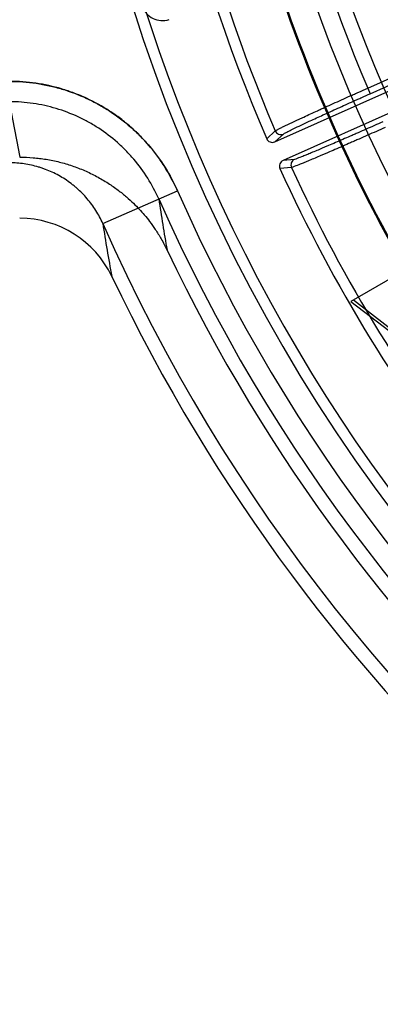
# Model space of a CAD drawing. Header units: millimetres. Extents: x 0 to 297, y 0 to 210.
# Tile 8 of 256: x 142.405 to 142.547, y 90.388 to 90.775. Entities that reach past the tile are written whole.
import ezdxf

# ---------------------------------------------------------------- set-up
doc = ezdxf.new("R2010")
doc.units = ezdxf.units.MM
doc.header["$LTSCALE"] = 16.335
doc.layers.get('0').update_dxf_attribs({"linetype": 'CONTINUOUS'})
doc.layers.add('01_GLOBAL', color=7, linetype='CONTINUOUS')
doc.layers.add('INTFCLR_144815', color=7, linetype='CONTINUOUS')

msp = doc.modelspace()

# ---------------------------------------------------------------- linework, layer by layer
at = {"color": 7, "linetype": 'Continuous'}
msp.add_circle((144.2368034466, 92.193132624), 3.04, dxfattribs=at)
at = {"color": 9, "linetype": 'Continuous'}
msp.add_arc((144.2368034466, 92.193132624), 3.001038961, 182.9674534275, 267.0325465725, dxfattribs=at)
at = {"layer": '01_GLOBAL', "color": 7, "linetype": 'Continuous'}
msp.add_circle((144.2368034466, 92.193132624), 3.08, dxfattribs=at)
at = {"layer": 'INTFCLR_144815', "color": 6, "linetype": 'Continuous'}
for p, q in [((142.5052554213, 90.72691751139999), (142.6058127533, 90.7716885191)), ((142.609066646, 90.7643801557), (142.5084939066, 90.7196022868)), ((142.5569645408, 90.67690896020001), (142.5350425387, 90.66425228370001)), ((142.5350425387, 90.66425228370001), (142.6338257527, 90.5884978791)), ((142.5361799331, 90.66490895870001), (142.6380740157, 90.5851734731))]:
    msp.add_line(p, q, dxfattribs=at)
at = {"layer": 'INTFCLR_144815', "color": 9, "linetype": 'Continuous'}
for p, q in [((142.5417021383, 90.7480191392), (142.5657952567, 90.7587460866)), ((142.5426781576, 90.745826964), (142.566771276, 90.75655391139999)), ((142.5417021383, 90.7480191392), (142.5426781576, 90.745826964)), ((142.5020753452, 90.7281571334), (142.5054376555, 90.7312289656)), ((142.5052554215, 90.72691751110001), (142.5086165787, 90.72998095)), ((142.5130159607, 90.72004868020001), (142.5084939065, 90.71960228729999)), ((142.5118136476, 90.7168569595), (142.5072846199, 90.716415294)), ((142.4377892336, 90.6948133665), (142.467060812, 90.7077399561))]:
    msp.add_line(p, q, dxfattribs=at)
at = {"layer": 'INTFCLR_144815', "color": 6, "linetype": 'Continuous'}
for centre, radius, start, end in [((143.076579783, 90.97690896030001), 0.7037433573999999, 313.9937911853, 154.5150993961), ((143.076579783, 90.97690896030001), 0.6797433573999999, 312.9543589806, 154.5144414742), ((143.076579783, 90.97690896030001), 0.6572577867, 108.7136429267, 257.7559644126), ((143.0769374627, 90.9761686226), 0.62608, 159.5360679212, 203.3367082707), ((143.076579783, 90.97690896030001), 0.60041335, 180.0000000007, 210.0000000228), ((143.076579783, 90.97690896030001), 0.6, 180.0000000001, 210.0000000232), ((143.076579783, 90.97690896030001), 0.5760000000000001, 180, 209.9999999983), ((142.5042779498, 90.7291092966), 0.0023998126, 203.3780275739, 294.0354604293), ((142.5094686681, 90.71740929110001), 0.0023998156, 113.9645994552, 204.4710906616), ((143.0769374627, 90.9761686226), 0.62608, 204.5122890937, 218.3386713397), ((142.4051886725, 90.65689739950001), 0.0400123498, 25.4740286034, 89.9870927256), ((143.076579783, 90.97690896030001), 0.6797433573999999, 205.4855585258, 293.0456409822), ((143.076579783, 90.97690896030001), 0.7037433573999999, 205.4849006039, 292.0062088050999)]:
    msp.add_arc(centre, radius, start, end, dxfattribs=at)
at = {"layer": 'INTFCLR_144815', "color": 9, "linetype": 'Continuous'}
for centre, radius, start, end in [((143.076579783, 90.97690896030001), 0.5509009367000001, 52.2436298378, 307.7563701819), ((143.076579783, 90.97690896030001), 0.6528896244, 125.9035433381, 247.5002459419), ((143.0765797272, 90.9769089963), 0.5889772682, 125.9035433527, 247.5002459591), ((143.0765797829, 90.97690896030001), 0.5550226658, 128.484146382, 209.9999999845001), ((143.0769374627, 90.9761686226), 0.6217776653, 159.6723536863, 203.1995351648), ((143.0769374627, 90.9761686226), 0.5818324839, 159.7769988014, 203.0866188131), ((143.0765797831, 90.97690896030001), 0.5554240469, 159.8720266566, 203.1279733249), ((143.1197895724, 90.8636453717), 0.7287078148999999, 189.5563322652, 191.2959047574), ((142.5076439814, 90.7321758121), 0.0024008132, 203.2263006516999, 293.8993111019), ((142.5139962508, 90.71785724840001), 0.0024008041, 114.1003334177, 204.6220262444), ((143.0769374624, 90.9761686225), 0.6217776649, 204.6484090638, 218.201512), ((143.076579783, 90.97690896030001), 0.6743078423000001, 203.8278898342, 312.5732768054), ((143.1160694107, 90.7998959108), 0.6632189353, 188.2704247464, 190.0265460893), ((143.076579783, 90.97690896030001), 0.6663072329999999, 203.8266800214, 313.0809380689), ((143.076579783, 90.97690896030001), 0.6983060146, 203.8266800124, 319.1799903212), ((143.1174916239, 90.799783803), 0.6877602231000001, 188.7791668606, 190.5290132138)]:
    msp.add_arc(centre, radius, start, end, dxfattribs=at)
msp.add_open_spline([(142.4534532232, 90.7799329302), (142.4537805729, 90.77895720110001), (142.4548303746, 90.7771408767), (142.457389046, 90.77521975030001), (142.4605420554, 90.7743846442), (142.4627330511, 90.7746345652), (142.4637710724, 90.7749511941)], degree=3, dxfattribs=at)
for points, knots in [([(142.467060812, 90.7077399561), (142.4656492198, 90.7109363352), (142.4631846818, 90.71557181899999), (142.4592659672, 90.7213306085), (142.4549830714, 90.7267403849), (142.4507507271, 90.7310474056), (142.4467701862, 90.7344254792), (142.4440233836, 90.73658924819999), (142.4390645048, 90.740074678), (142.4330303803, 90.74341116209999), (142.4274402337, 90.745758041), (142.4241463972, 90.74693378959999), (142.4191705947, 90.7485075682), (142.4115892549, 90.7501704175), (142.4046841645, 90.7506770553), (142.4011886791, 90.7506770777)], [0, 0, 0, 0, 0.1249999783, 0.1874999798, 0.2499999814, 0.3749999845, 0.4062499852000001, 0.437499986, 0.4999999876, 0.6249999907, 0.6874999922, 0.718749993, 0.7499999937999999, 0.8749999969, 1, 1, 1, 1]), ([(142.4011941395, 90.7506624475), (142.4046878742, 90.7506624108), (142.4099252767, 90.75027973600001), (142.4167746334, 90.7490196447), (142.4234525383, 90.74728485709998), (142.4291010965, 90.74515058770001), (142.433798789, 90.74287113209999), (142.4368866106, 90.74123101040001), (142.4420759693, 90.7381002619), (142.4475633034, 90.7339254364), (142.4519665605, 90.72975751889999), (142.454371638, 90.7272182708), (142.4578194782, 90.72330120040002), (142.4624012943, 90.7170364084), (142.4656535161, 90.7109241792), (142.4670656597, 90.7077267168)], [0, 0, 0, 0, 0.1249999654, 0.1874999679, 0.2499999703, 0.3749999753, 0.4062499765, 0.4374999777, 0.4999999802, 0.6249999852, 0.6874999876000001, 0.7187499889, 0.7499999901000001, 0.8749999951, 1, 1, 1, 1]), ([(142.5054376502, 90.7312289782), (142.5057174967, 90.7314753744), (142.5064029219, 90.7317769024), (142.5074650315, 90.73234632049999), (142.5093613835, 90.73326556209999), (142.5116397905, 90.7343588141), (142.5138869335, 90.73541136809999), (142.5153945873, 90.73611381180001), (142.5179884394, 90.73731702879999), (142.5206893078, 90.7385571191), (142.5234938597, 90.7398365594), (142.5255431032, 90.74076886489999), (142.5293027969, 90.74247270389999), (142.533130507, 90.74419415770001), (142.5364886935, 90.74569669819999), (142.5388008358, 90.7467290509), (142.5405399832, 90.7475029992), (142.5417021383, 90.7480191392)], [0, 0, 0, 0, 0.0279849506, 0.0550498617, 0.09086941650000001, 0.1859204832, 0.2448531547, 0.2770846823, 0.3107594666, 0.4594583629, 0.5001433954, 0.5421237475, 0.6284330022, 0.8099506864, 0.8571271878, 0.9045593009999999, 1, 1, 1, 1]), ([(142.5086165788, 90.7299809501), (142.5088758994, 90.73021722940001), (142.5095214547, 90.7305026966), (142.5105171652, 90.73104284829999), (142.5122976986, 90.7319125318), (142.5144370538, 90.7329451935), (142.5165474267, 90.7339393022), (142.5179633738, 90.73460249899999), (142.5203996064, 90.7357380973), (142.5229364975, 90.7369082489), (142.5255710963, 90.7381149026), (142.5274962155, 90.73899401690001), (142.5310283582, 90.74060022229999), (142.5346244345, 90.74222299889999), (142.5377796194, 90.7436389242), (142.5399520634, 90.7446116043), (142.5415861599, 90.74534077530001), (142.5426781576, 90.745826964)], [0, 0, 0, 0, 0.0280091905, 0.0550841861, 0.0909040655, 0.185956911, 0.2448903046, 0.2771211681, 0.3107939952, 0.4594883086, 0.5001714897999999, 0.5421499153, 0.6284554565, 0.8099625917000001, 0.8571358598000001, 0.9045651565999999, 1, 1, 1, 1]), ([(142.4597478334, 90.70449491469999), (142.4585045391, 90.70731041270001), (142.4556129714, 90.7127597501), (142.4515110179, 90.7183622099), (142.4484606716, 90.7218268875), (142.4463358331, 90.7240708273), (142.4424279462, 90.7277735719), (142.4375182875, 90.731509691), (142.4329084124, 90.73428869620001), (142.4301795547, 90.7357381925), (142.4260269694, 90.7377544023), (142.4209789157, 90.73966541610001), (142.4150263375, 90.7412103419), (142.4089463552, 90.7423278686), (142.4042934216, 90.74266723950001), (142.4011941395, 90.7426673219)], [0, 0, 0, 0, 0.1249535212, 0.2494633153, 0.2808512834, 0.3123387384, 0.3748956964, 0.499258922, 0.5617929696, 0.5932736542, 0.6246732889, 0.7491898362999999, 0.8114702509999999, 0.8741740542, 1, 1, 1, 1]), ([(142.548556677, 90.7325648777), (142.5462619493, 90.73154112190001), (142.5428450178, 90.7300229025), (142.5388704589, 90.7282684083), (142.5366476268, 90.7272905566), (142.5334950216, 90.72590706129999), (142.5299471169, 90.724359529), (142.526490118, 90.72286491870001), (142.5246573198, 90.72207666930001), (142.522251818, 90.7210461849), (142.519966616, 90.72007598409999), (142.5178009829, 90.7191708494), (142.5166221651, 90.7186839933), (142.5149992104, 90.71800772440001), (142.5133203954, 90.7173991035), (142.5121886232, 90.7169002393), (142.5118136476, 90.7168569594)], [0, 0, 0, 0, 0.1886068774, 0.2806528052, 0.3261053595, 0.3708840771, 0.5390716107, 0.6166420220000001, 0.6535802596, 0.6888257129, 0.813068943, 0.8399338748, 0.8649917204, 0.9088314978, 0.9716673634, 1, 1, 1, 1]), ([(142.5475806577, 90.7347570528), (142.5454228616, 90.7337963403), (142.5422096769, 90.73237199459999), (142.5384718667, 90.73072656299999), (142.5363813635, 90.7298096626), (142.5334163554, 90.7285125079), (142.5300795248, 90.7270617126), (142.5268277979, 90.7256615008), (142.5251037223, 90.72492325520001), (142.5228408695, 90.72395817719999), (142.5206908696, 90.7230503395), (142.5186531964, 90.72220384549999), (142.5175440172, 90.721748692), (142.5160166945, 90.7211157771), (142.514436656, 90.72055106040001), (142.5133693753, 90.7200836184), (142.5130159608, 90.72004868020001)], [0, 0, 0, 0, 0.1885958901, 0.2806355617, 0.326086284, 0.3708631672, 0.5390435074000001, 0.6166103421, 0.6535475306, 0.6887931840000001, 0.8130345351, 0.8398998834, 0.8649581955, 0.9087982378, 0.9716437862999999, 1, 1, 1, 1]), ([(142.4377892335, 90.69481336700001), (142.4370064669, 90.6965870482), (142.4356376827, 90.69916445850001), (142.4334640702, 90.7023627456), (142.4310786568, 90.7053802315), (142.4287124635, 90.70778782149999), (142.4265120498, 90.7096564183), (142.424994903, 90.71085291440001), (142.4222431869, 90.7127908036), (142.418868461, 90.7146589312), (142.4157653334, 90.71596180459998), (142.4139462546, 90.7166119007), (142.4111958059, 90.71748361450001), (142.4069576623, 90.7184174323), (142.4031121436, 90.7186962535), (142.4011886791, 90.71869657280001)], [0, 0, 0, 0, 0.1258828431, 0.1886188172, 0.2509242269, 0.3754667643, 0.4068670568, 0.4383518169, 0.5008926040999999, 0.6252461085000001, 0.6877872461, 0.7192656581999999, 0.7506454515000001, 0.875108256, 1, 1, 1, 1])]:
    msp.add_open_spline(points, degree=3, knots=knots, dxfattribs=at)
at = {"layer": 'INTFCLR_144815', "color": 6, "linetype": 'Continuous'}
msp.add_open_spline([(142.4051978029, 90.7209089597), (142.4069410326, 90.7209089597), (142.4104292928, 90.7207662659), (142.4156284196, 90.72012522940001), (142.4207617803, 90.7190605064), (142.4257908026, 90.7175792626), (142.4306795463, 90.7156927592), (142.4353971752, 90.71341366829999), (142.4397939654, 90.71082658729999), (142.4436917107, 90.7081000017), (142.4469866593, 90.7054308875), (142.4497294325, 90.7029138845), (142.4520504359, 90.70053910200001), (142.4541728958, 90.6981436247), (142.4562883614, 90.6955040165), (142.4585153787, 90.6923833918), (142.4608251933, 90.6886673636), (142.4622687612, 90.6859180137), (142.4629796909, 90.6844265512)], degree=3, knots=[0, 0, 0, 0, 0.0725669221, 0.145138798, 0.2178363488, 0.2905587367, 0.3631349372, 0.4357275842, 0.5084175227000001, 0.5752577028, 0.6335536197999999, 0.6848094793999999, 0.7301377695, 0.7717248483, 0.8179915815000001, 0.8708895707, 0.9312209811, 1, 1, 1, 1], dxfattribs=at)

doc.saveas('drawing.dxf')
